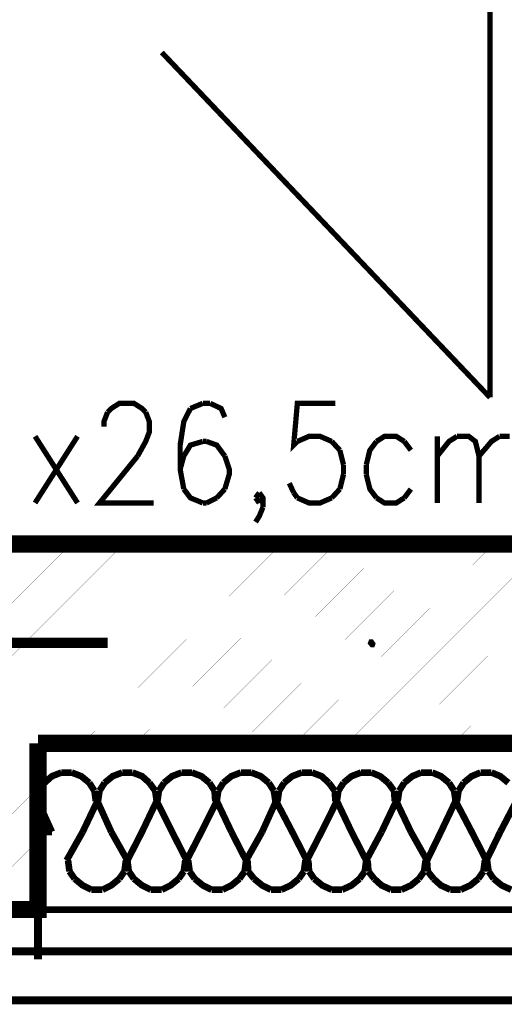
# Model space of a CAD drawing. Header units: millimetres. Extents: x -14047 to 49934, y -21523 to 14989.
# Tile 139 of 256: x 1876 to 1935, y 5846 to 5964. Entities that reach past the tile are written whole.
import ezdxf

# ---------------------------------------------------------------- set-up
doc = ezdxf.new("R2010")
doc.units = ezdxf.units.MM
doc.layers.add('H', color=7, linetype='Continuous')
doc.layers.add('P', color=7, linetype='Continuous')

msp = doc.modelspace()

# ---------------------------------------------------------------- hatches: boundary and pattern name
at = {"layer": 'H', "linetype": 'Continuous'}
msp.add_hatch(color=256, dxfattribs=at).paths.add_polyline_path([(1918.655, 5888.481), (1918.3, 5888.921), (1918.48, 5889.45), (1918.92, 5889.45), (1919.269, 5888.921), (1919.094, 5888.481)])

# ---------------------------------------------------------------- linework, layer by layer
at = {"layer": 'P'}
for points, const_width in [([(1933.028, 6136.097), (1933.028, 5918.552)], 0.635), ([(1878.62, 5876.927), (2138.58, 5876.927), (2138.58, 5995.976), (2114.593, 5995.976), (2114.593, 5900.914)], 2.065), ([(2158.597, 5856.91), (2158.597, 5995.976), (2138.58, 5995.976), (2138.58, 5876.927), (1878.62, 5876.927)], 0.795), ([(1933.028, 5918.552), (1893.523, 5960.086)], 0.635), ([(1886.554, 5915.022), (1886.554, 5915.642), (1886.994, 5916.787)], 0.635), ([(1886.994, 5916.787), (1887.439, 5917.227), (1888.409, 5917.847), (1890.168, 5917.847), (1891.138, 5917.227), (1891.583, 5916.787)], 0.635), ([(1891.583, 5916.787), (1892.023, 5915.642), (1892.023, 5914.407), (1891.583, 5913.262), (1890.613, 5911.497)], 0.635), ([(1896.962, 5917.227), (1896.168, 5915.642), (1895.728, 5912.817), (1895.728, 5909.908), (1896.168, 5907.528)], 0.635), ([(1898.462, 5917.847), (1896.962, 5917.227)], 0.635), ([(1899.342, 5917.847), (1898.462, 5917.847)], 0.635), ([(1901.107, 5916.172), (1900.662, 5917.227), (1899.342, 5917.847)], 0.635), ([(1914.42, 5917.847), (1909.836, 5917.847), (1909.396, 5912.817), (1909.836, 5913.262)], 0.635), ([(1878.265, 5913.877), (1883.379, 5905.853)], 0.635), ([(1883.379, 5913.877), (1878.265, 5905.853)], 0.635), ([(1898.462, 5913.262), (1896.962, 5912.817), (1896.168, 5911.497)], 0.635), ([(1898.902, 5913.262), (1898.462, 5913.262)], 0.635), ([(1901.107, 5911.497), (1900.137, 5912.817), (1898.902, 5913.262)], 0.635), ([(1909.836, 5913.262), (1911.246, 5913.877), (1912.57, 5913.877), (1913.98, 5913.262)], 0.635), ([(1913.98, 5913.262), (1914.95, 5912.202)], 0.635), ([(1919.359, 5913.262), (1918.565, 5912.202), (1918.125, 5910.438)], 0.635), ([(1922.709, 5913.262), (1921.739, 5913.877), (1920.329, 5913.877), (1919.359, 5913.262)], 0.635), ([(1923.504, 5912.202), (1922.709, 5913.262)], 0.635), ([(1926.678, 5913.877), (1926.678, 5905.853)], 0.635), ([(1926.678, 5911.497), (1928.088, 5913.262), (1929.058, 5913.877)], 0.635), ([(1929.058, 5913.877), (1930.468, 5913.877), (1931.263, 5913.262), (1931.703, 5911.497)], 0.635), ([(1931.703, 5911.497), (1933.203, 5913.262), (1934.172, 5913.877)], 0.635), ([(1934.172, 5913.877), (1935.407, 5913.877)], 0.635), ([(1914.95, 5912.202), (1915.39, 5910.438)], 0.635), ([(1890.613, 5911.497), (1886.024, 5905.853), (1892.553, 5905.853)], 0.635), ([(1896.168, 5911.497), (1895.728, 5909.908)], 0.635), ([(1901.107, 5907.528), (1901.637, 5909.293), (1901.637, 5909.908), (1901.107, 5911.497)], 0.635), ([(1931.703, 5911.497), (1931.703, 5905.853)], 0.635), ([(1915.39, 5910.438), (1915.39, 5909.293)], 0.635), ([(1918.125, 5910.438), (1918.125, 5909.293)], 0.635), ([(1915.39, 5909.293), (1914.95, 5907.528)], 0.635), ([(1918.125, 5909.293), (1918.565, 5907.528), (1919.359, 5906.468)], 0.635), ([(1896.168, 5907.528), (1896.962, 5906.468), (1898.462, 5905.853)], 0.635), ([(1900.137, 5906.468), (1901.107, 5907.528)], 0.635), ([(1909.396, 5907.088), (1908.866, 5908.233)], 0.635), ([(1914.95, 5907.528), (1913.98, 5906.468)], 0.635), ([(1922.709, 5906.468), (1923.504, 5907.528)], 0.635), ([(1898.902, 5905.853), (1900.137, 5906.468)], 0.635), ([(1904.811, 5906.468), (1905.251, 5907.088)], 0.635), ([(1905.251, 5905.853), (1904.811, 5906.468)], 0.635), ([(1905.251, 5907.088), (1905.691, 5906.468), (1905.691, 5905.323)], 0.635), ([(1905.691, 5906.468), (1905.251, 5905.853)], 0.635), ([(1909.836, 5906.468), (1909.396, 5907.088)], 0.635), ([(1913.98, 5906.468), (1912.57, 5905.853), (1911.246, 5905.853), (1909.836, 5906.468)], 0.635), ([(1919.359, 5906.468), (1920.329, 5905.853), (1921.739, 5905.853), (1922.709, 5906.468)], 0.635), ([(1898.462, 5905.853), (1898.902, 5905.853)], 0.635), ([(1905.691, 5905.323), (1905.251, 5904.263), (1904.811, 5903.559)], 0.635), ([(2114.593, 5900.914), (1654.635, 5900.914)], 2.065), ([(1854.633, 5872.963), (1882.589, 5900.914)], 0.015), ([(1854.633, 5866.614), (1888.939, 5900.914)], 0.015), ([(1854.633, 5860.264), (1895.288, 5900.914)], 0.015), ([(1857.633, 5856.91), (1901.637, 5900.914)], 0.015), ([(1870.506, 5900.914), (1902.252, 5900.914)], 0.475), ([(1883.999, 5876.927), (1907.896, 5900.914)], 0.015), ([(1890.348, 5876.927), (1914.42, 5900.914)], 0.015), ([(1896.697, 5876.927), (1920.769, 5900.914)], 0.015), ([(1903.047, 5876.927), (1927.118, 5900.914)], 0.015), ([(1909.571, 5876.927), (1933.468, 5900.914)], 0.015), ([(1915.83, 5876.927), (1939.817, 5900.914)], 0.015), ([(1922.269, 5876.927), (1946.166, 5900.914)], 0.015), ([(1928.618, 5876.927), (1952.515, 5900.914)], 0.015), ([(1930.823, 5900.914), (1962.569, 5900.914)], 0.475), ([(1823.502, 5889.011), (1886.994, 5889.011)], 1.27), ([(1854.633, 5856.91), (1878.62, 5856.91), (1878.62, 5876.927)], 2.065), ([(1878.62, 5876.927), (1878.62, 5856.91)], 0.795), ([(1881.44, 5873.403), (1880.295, 5872.963), (1879.415, 5872.168)], 0.795), ([(1882.674, 5873.403), (1881.44, 5873.403)], 0.795), ([(1884.789, 5872.168), (1883.819, 5872.963), (1882.674, 5873.403)], 0.795), ([(1888.759, 5873.403), (1887.614, 5872.963), (1886.644, 5872.168)], 0.795), ([(1889.993, 5873.403), (1888.759, 5873.403)], 0.795), ([(1892.023, 5872.168), (1891.138, 5872.963), (1889.993, 5873.403)], 0.795), ([(1895.903, 5873.403), (1894.758, 5872.963), (1893.788, 5872.168)], 0.795), ([(1897.137, 5873.403), (1895.903, 5873.403)], 0.795), ([(1899.252, 5872.168), (1898.282, 5872.963), (1897.137, 5873.403)], 0.795), ([(1903.047, 5873.403), (1901.897, 5872.963), (1900.927, 5872.168)], 0.795), ([(1904.281, 5873.403), (1903.047, 5873.403)], 0.795), ([(1906.396, 5872.168), (1905.426, 5872.963), (1904.281, 5873.403)], 0.795), ([(1910.366, 5873.403), (1909.216, 5872.963), (1908.246, 5872.168)], 0.795), ([(1911.6, 5873.403), (1910.366, 5873.403)], 0.795), ([(1913.625, 5872.168), (1912.745, 5872.963), (1911.6, 5873.403)], 0.795), ([(1917.51, 5873.403), (1916.36, 5872.963), (1915.39, 5872.168)], 0.795), ([(1918.74, 5873.403), (1917.51, 5873.403)], 0.795), ([(1920.769, 5872.168), (1919.799, 5872.963), (1918.74, 5873.403)], 0.795), ([(1924.739, 5873.403), (1923.679, 5872.963), (1922.709, 5872.168)], 0.795), ([(1926.059, 5873.403), (1924.739, 5873.403)], 0.795), ([(1928.088, 5872.168), (1927.118, 5872.963), (1926.059, 5873.403)], 0.795), ([(1931.883, 5873.403), (1930.823, 5872.963), (1929.853, 5872.168)], 0.795), ([(1933.203, 5873.403), (1931.883, 5873.403)], 0.795), ([(1935.232, 5872.168), (1934.262, 5872.963), (1933.203, 5873.403)], 0.795), ([(1879.415, 5872.168), (1878.705, 5871.198)], 0.795), ([(1885.409, 5871.198), (1884.789, 5872.168)], 0.795), ([(1886.644, 5872.168), (1886.024, 5871.198)], 0.795), ([(1892.728, 5871.198), (1892.023, 5872.168)], 0.795), ([(1893.788, 5872.168), (1893.168, 5871.198)], 0.795), ([(1899.872, 5871.198), (1899.252, 5872.168)], 0.795), ([(1900.927, 5872.168), (1900.312, 5871.198)], 0.795), ([(1907.011, 5871.198), (1906.396, 5872.168)], 0.795), ([(1908.246, 5872.168), (1907.631, 5871.198)], 0.795), ([(1914.335, 5871.198), (1913.625, 5872.168)], 0.795), ([(1915.39, 5872.168), (1914.775, 5871.198)], 0.795), ([(1921.474, 5871.198), (1920.769, 5872.168)], 0.795), ([(1922.709, 5872.168), (1922.094, 5871.198)], 0.795), ([(1928.708, 5871.198), (1928.088, 5872.168)], 0.795), ([(1929.853, 5872.168), (1929.233, 5871.198)], 0.795), ([(1863.982, 5856.91), (1878.62, 5871.548)], 0.015), ([(1878.705, 5871.198), (1878.62, 5869.963)], 0.795), ([(1885.584, 5869.963), (1885.409, 5871.198)], 0.795), ([(1886.024, 5871.198), (1885.849, 5869.963)], 0.795), ([(1892.903, 5869.963), (1892.728, 5871.198)], 0.795), ([(1893.168, 5871.198), (1892.993, 5869.963)], 0.795), ([(1899.957, 5869.963), (1899.872, 5871.198)], 0.795), ([(1900.312, 5871.198), (1900.137, 5869.963)], 0.795), ([(1907.191, 5869.963), (1907.011, 5871.198)], 0.795), ([(1907.631, 5871.198), (1907.456, 5869.963)], 0.795), ([(1914.42, 5869.963), (1914.335, 5871.198)], 0.795), ([(1914.775, 5871.198), (1914.595, 5869.963)], 0.795), ([(1921.564, 5869.963), (1921.474, 5871.198)], 0.795), ([(1922.094, 5871.198), (1921.914, 5869.963)], 0.795), ([(1928.883, 5869.963), (1928.708, 5871.198)], 0.795), ([(1929.233, 5871.198), (1929.058, 5869.963)], 0.795), ([(1880.295, 5866.259), (1878.62, 5869.963)], 0.795), ([(1885.764, 5869.963), (1883.999, 5866.259)], 0.795), ([(1887.439, 5866.259), (1885.764, 5869.963)], 0.795), ([(1892.903, 5869.963), (1891.138, 5866.259)], 0.795), ([(1894.758, 5866.259), (1892.903, 5869.963)], 0.795), ([(1900.137, 5869.963), (1898.282, 5866.259)], 0.795), ([(1901.897, 5866.259), (1900.137, 5869.963)], 0.795), ([(1907.276, 5869.963), (1905.601, 5866.259)], 0.795), ([(1909.216, 5866.259), (1907.276, 5869.963)], 0.795), ([(1914.595, 5869.963), (1912.745, 5866.259)], 0.795), ([(1916.36, 5866.259), (1914.595, 5869.963)], 0.795), ([(1921.739, 5869.963), (1919.974, 5866.259)], 0.795), ([(1923.504, 5866.259), (1921.739, 5869.963)], 0.795), ([(1928.883, 5869.963), (1927.118, 5866.259)], 0.795), ([(1930.823, 5866.259), (1928.883, 5869.963)], 0.795), ([(1936.202, 5869.963), (1934.262, 5866.259)], 0.795), ([(1880.295, 5866.259), (1878.62, 5866.259)], 0.795), ([(1882.059, 5862.819), (1883.999, 5866.259)], 0.795), ([(1887.439, 5866.259), (1889.378, 5862.819)], 0.795), ([(1889.378, 5862.819), (1891.138, 5866.259)], 0.795), ([(1894.758, 5866.259), (1896.518, 5862.819)], 0.795), ([(1896.518, 5862.819), (1898.282, 5866.259)], 0.795), ([(1901.897, 5866.259), (1903.662, 5862.819)], 0.795), ([(1903.662, 5862.819), (1905.601, 5866.259)], 0.795), ([(1909.216, 5866.259), (1910.981, 5862.819)], 0.795), ([(1910.981, 5862.819), (1912.745, 5866.259)], 0.795), ([(1916.36, 5866.259), (1918.125, 5862.819)], 0.795), ([(1918.125, 5862.819), (1919.974, 5866.259)], 0.795), ([(1923.504, 5866.259), (1925.444, 5862.819)], 0.795), ([(1925.444, 5862.819), (1927.118, 5866.259)], 0.795), ([(1930.823, 5866.259), (1932.588, 5862.819)], 0.795), ([(1932.588, 5862.819), (1934.262, 5866.259)], 0.795), ([(1870.331, 5856.91), (1878.62, 5865.199)], 0.015), ([(1882.234, 5862.819), (1882.409, 5861.499)], 0.795), ([(1889.024, 5861.499), (1889.199, 5862.819)], 0.795), ([(1889.378, 5862.819), (1889.553, 5861.499)], 0.795), ([(1896.168, 5861.499), (1896.343, 5862.819)], 0.795), ([(1896.697, 5862.819), (1896.872, 5861.499)], 0.795), ([(1903.487, 5861.499), (1903.662, 5862.819)], 0.795), ([(1903.837, 5862.819), (1903.927, 5861.499)], 0.795), ([(1910.631, 5861.499), (1910.806, 5862.819)], 0.795), ([(1911.161, 5862.819), (1911.246, 5861.499)], 0.795), ([(1917.95, 5861.499), (1918.125, 5862.819)], 0.795), ([(1918.3, 5862.819), (1918.39, 5861.499)], 0.795), ([(1925.089, 5861.499), (1925.269, 5862.819)], 0.795), ([(1925.444, 5862.819), (1925.534, 5861.499)], 0.795), ([(1932.233, 5861.499), (1932.408, 5862.819)], 0.795), ([(1932.673, 5862.819), (1932.853, 5861.499)], 0.795), ([(1882.409, 5861.499), (1883.029, 5860.614)], 0.795), ([(1888.409, 5860.614), (1889.024, 5861.499)], 0.795), ([(1889.553, 5861.499), (1890.168, 5860.614)], 0.795), ([(1895.548, 5860.614), (1896.168, 5861.499)], 0.795), ([(1896.872, 5861.499), (1897.487, 5860.614)], 0.795), ([(1902.867, 5860.614), (1903.487, 5861.499)], 0.795), ([(1903.927, 5861.499), (1904.631, 5860.614)], 0.795), ([(1910.011, 5860.614), (1910.631, 5861.499)], 0.795), ([(1911.246, 5861.499), (1911.865, 5860.614)], 0.795), ([(1917.33, 5860.614), (1917.95, 5861.499)], 0.795), ([(1918.39, 5861.499), (1919.094, 5860.614)], 0.795), ([(1924.474, 5860.614), (1925.089, 5861.499)], 0.795), ([(1925.534, 5861.499), (1926.239, 5860.614)], 0.795), ([(1931.618, 5860.614), (1932.233, 5861.499)], 0.795), ([(1932.853, 5861.499), (1933.468, 5860.614)], 0.795), ([(1883.029, 5860.614), (1883.999, 5859.819), (1885.054, 5859.295)], 0.795), ([(1886.379, 5859.295), (1887.439, 5859.819), (1888.409, 5860.614)], 0.795), ([(1890.168, 5860.614), (1891.138, 5859.819), (1892.198, 5859.295)], 0.795), ([(1893.523, 5859.295), (1894.578, 5859.819), (1895.548, 5860.614)], 0.795), ([(1897.487, 5860.614), (1898.462, 5859.819), (1899.517, 5859.295)], 0.795), ([(1900.842, 5859.295), (1901.897, 5859.819), (1902.867, 5860.614)], 0.795), ([(1904.631, 5860.614), (1905.601, 5859.819), (1906.661, 5859.295)], 0.795), ([(1907.896, 5859.295), (1909.041, 5859.819), (1910.011, 5860.614)], 0.795), ([(1911.865, 5860.614), (1912.835, 5859.819), (1913.98, 5859.295)], 0.795), ([(1915.215, 5859.295), (1916.36, 5859.819), (1917.33, 5860.614)], 0.795), ([(1919.094, 5860.614), (1919.974, 5859.819), (1921.124, 5859.295)], 0.795), ([(1922.359, 5859.295), (1923.504, 5859.819), (1924.474, 5860.614)], 0.795), ([(1926.239, 5860.614), (1927.118, 5859.819), (1928.263, 5859.295)], 0.795), ([(1929.498, 5859.295), (1930.648, 5859.819), (1931.618, 5860.614)], 0.795), ([(1933.468, 5860.614), (1934.437, 5859.819), (1935.582, 5859.295)], 0.795), ([(1885.054, 5859.295), (1886.379, 5859.295)], 0.795), ([(1892.198, 5859.295), (1893.523, 5859.295)], 0.795), ([(1899.517, 5859.295), (1900.842, 5859.295)], 0.795), ([(1906.661, 5859.295), (1907.896, 5859.295)], 0.795), ([(1913.98, 5859.295), (1915.215, 5859.295)], 0.795), ([(1921.124, 5859.295), (1922.359, 5859.295)], 0.795), ([(1928.263, 5859.295), (1929.498, 5859.295)], 0.795), ([(1876.68, 5856.91), (1878.62, 5858.675)], 0.015), ([(1878.62, 5856.91), (1878.62, 5850.916)], 0.955), ([(1878.62, 5856.91), (2158.597, 5856.91)], 0.795), ([(1872.536, 5851.886), (1972.707, 5851.886), (1972.707, 5845.976), (1872.536, 5845.976), (1872.536, 5851.886)], 0.95)]:
    msp.add_lwpolyline(points, dxfattribs=dict(at, const_width=const_width))

doc.saveas('drawing.dxf')
